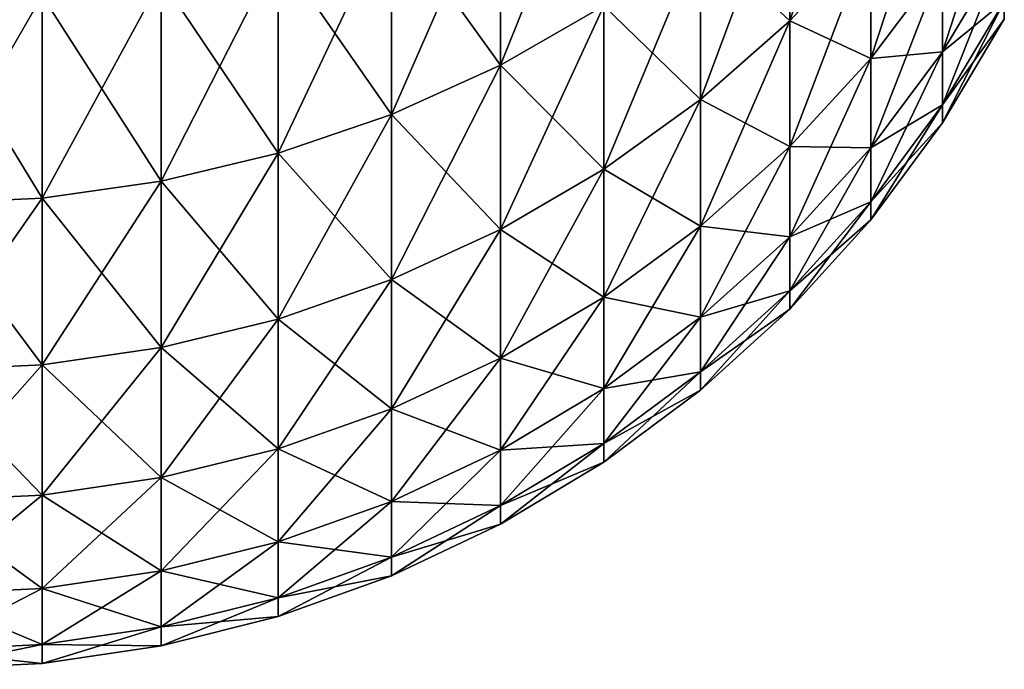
# Model space of a CAD drawing. Header units: metres. Extents: x -105 to 105, y -72 to 59.
# Tile 249 of 256: x 90.16 to 91.76, y -16.75 to -15.69. Entities that reach past the tile are written whole.
import ezdxf

# ---------------------------------------------------------------- set-up
doc = ezdxf.new("R2010")
doc.units = ezdxf.units.M
doc.layers.add('solid_509431_AD150_SW0001', color=7, linetype='CONTINUOUS')

msp = doc.modelspace()

# ---------------------------------------------------------------- linework, layer by layer
at = {"layer": 'solid_509431_AD150_SW0001'}
for points in [[(91.415184, -15.693567, 3.868117), (91.54702, -15.552131, 3.833256), (91.54702, -15.29231, 4.765276)], [(91.415184, -15.431384, 4.808614), (91.415184, -15.693567, 3.868117), (91.54702, -15.29231, 4.765276)], [(90.943489, -15.765757, 4.912808), (91.111954, -15.669254, 4.882737), (91.111954, -15.345855, 5.819915)], [(90.943489, -15.440365, 5.855758), (90.943489, -15.765757, 4.912808), (91.111954, -15.345855, 5.819915)], [(91.54702, -15.755202, 2.887248), (91.663918, -15.599888, 2.858786), (91.663918, -15.398817, 3.795468)], [(91.54702, -15.552131, 3.833256), (91.54702, -15.755202, 2.887248), (91.663918, -15.398817, 3.795468)], [(90.765907, -15.518964, -5.885567), (90.943489, -15.440365, -5.855758), (90.943489, -15.765757, -4.912808)], [(90.765907, -15.846011, 4.937817), (90.943489, -15.765757, 4.912808), (90.943489, -15.440365, 5.855758)], [(90.765907, -15.518964, 5.885567), (90.765907, -15.846011, 4.937817), (90.943489, -15.440365, 5.855758)], [(90.943489, -15.765757, -4.912808), (90.943489, -15.440365, -5.855758), (91.111954, -15.669254, -4.882737)], [(91.269699, -15.557437, -4.847894), (91.415184, -15.431384, -4.808614), (91.415184, -15.693567, -3.868117)], [(91.269699, -15.821762, 3.899714), (91.415184, -15.693567, 3.868117), (91.415184, -15.431384, 4.808614)], [(91.269699, -15.557437, 4.847894), (91.269699, -15.821762, 3.899714), (91.415184, -15.431384, 4.808614)], [(91.415184, -15.693567, -3.868117), (91.415184, -15.431384, -4.808614), (91.54702, -15.552131, -3.833256)], [(91.663918, -15.744036, 1.911672), (91.764771, -15.576656, 1.891348), (91.764771, -15.43404, 2.828393)], [(91.663918, -15.599888, 2.858786), (91.663918, -15.744036, 1.911672), (91.764771, -15.43404, 2.828393)], [(90.580948, -15.580893, -5.909053), (90.765907, -15.518964, -5.885567), (90.765907, -15.846011, -4.937817)], [(90.580948, -15.909245, 4.957521), (90.765907, -15.846011, 4.937817), (90.765907, -15.518964, 5.885567)], [(90.580948, -15.580893, 5.909053), (90.580948, -15.909245, 4.957521), (90.765907, -15.518964, 5.885567)], [(90.765907, -15.846011, -4.937817), (90.765907, -15.518964, -5.885567), (90.943489, -15.765757, -4.912808)], [(91.415184, -15.693567, -3.868117), (91.54702, -15.552131, -3.833256), (91.54702, -15.755202, -2.887248)], [(91.415184, -15.898486, 2.913506), (91.54702, -15.755202, 2.887248), (91.54702, -15.552131, 3.833256)], [(91.415184, -15.693567, 3.868117), (91.415184, -15.898486, 2.913506), (91.54702, -15.552131, 3.833256)], [(91.54702, -15.755202, -2.887248), (91.54702, -15.552131, -3.833256), (91.663918, -15.599888, -2.858786)], [(91.111954, -15.669254, -4.882737), (91.269699, -15.557437, -4.847894), (91.269699, -15.821762, -3.899714)], [(91.111954, -15.935479, 3.927743), (91.269699, -15.821762, 3.899714), (91.269699, -15.557437, 4.847894)], [(91.111954, -15.669254, 4.882737), (91.111954, -15.935479, 3.927743), (91.269699, -15.557437, 4.847894)], [(91.269699, -15.821762, -3.899714), (91.269699, -15.557437, -4.847894), (91.415184, -15.693567, -3.868117)], [(90.390373, -15.625554, -5.925991), (90.580948, -15.580893, -5.909053), (90.580948, -15.909245, -4.957521)], [(90.390373, -15.954848, 4.971732), (90.580948, -15.909245, 4.957521), (90.580948, -15.580893, 5.909053)], [(90.390373, -15.625554, 5.925991), (90.390373, -15.954848, 4.971732), (90.580948, -15.580893, 5.909053)], [(90.580948, -15.909245, -4.957521), (90.580948, -15.580893, -5.909053), (90.765907, -15.846011, -4.937817)], [(91.663918, -15.744036, -1.911672), (91.764771, -15.576656, -1.891348), (91.764771, -15.662434, -0.947403)], [(91.663918, -15.744036, -1.911672), (91.663918, -15.599888, -2.858786), (91.764771, -15.576656, -1.891348)], [(91.663918, -15.830735, 0.957583), (91.764771, -15.662434, 0.947403), (91.764771, -15.576656, 1.891348)], [(91.663918, -15.744036, 1.911672), (91.663918, -15.830735, 0.957583), (91.764771, -15.576656, 1.891348)], [(91.54702, -15.755202, -2.887248), (91.663918, -15.599888, -2.858786), (91.663918, -15.744036, -1.911672)], [(91.54702, -15.900785, 1.930705), (91.663918, -15.744036, 1.911672), (91.663918, -15.599888, 2.858786)], [(91.54702, -15.755202, 2.887248), (91.54702, -15.900785, 1.930705), (91.663918, -15.599888, 2.858786)], [(90.196037, -15.652517, -5.936217), (90.390373, -15.625554, -5.925991), (90.390373, -15.954848, -4.971732)], [(90.196037, -15.98238, 4.980311), (90.390373, -15.954848, 4.971732), (90.390373, -15.625554, 5.925991)], [(90.196037, -15.652517, 5.936217), (90.196037, -15.98238, 4.980311), (90.390373, -15.625554, 5.925991)], [(90.390373, -15.954848, -4.971732), (90.390373, -15.625554, -5.925991), (90.580948, -15.909245, -4.957521)], [(90, -15.661522, -5.939632), (90.196037, -15.652517, -5.936217), (90.196037, -15.98238, -4.980311)], [(90, -15.991574, 4.983176), (90.196037, -15.98238, 4.980311), (90.196037, -15.652517, 5.936217)], [(90, -15.661522, 5.939632), (90, -15.991574, 4.983176), (90.196037, -15.652517, 5.936217)], [(90, -15.991574, -4.983176), (90, -15.661522, -5.939632), (90.196037, -15.98238, -4.980311)], [(90.196037, -15.98238, -4.980311), (90.196037, -15.652517, -5.936217), (90.390373, -15.954848, -4.971732)], [(91.663918, -15.830735, -0.957583), (91.764771, -15.662434, -0.947403), (91.764771, -15.691061)], [(91.663918, -15.830735, -0.957583), (91.663918, -15.744036, -1.911672), (91.764771, -15.662434, -0.947403)], [(91.663918, -15.859671), (91.764771, -15.691061), (91.764771, -15.662434, 0.947403)], [(91.663918, -15.830735, 0.957583), (91.663918, -15.859671), (91.764771, -15.662434, 0.947403)], [(90.943489, -15.765757, -4.912808), (91.111954, -15.669254, -4.882737), (91.111954, -15.935479, -3.927743)], [(90.943489, -16.033621, 3.951933), (91.111954, -15.935479, 3.927743), (91.111954, -15.669254, 4.882737)], [(90.943489, -15.765757, 4.912808), (90.943489, -16.033621, 3.951933), (91.111954, -15.669254, 4.882737)], [(91.111954, -15.935479, -3.927743), (91.111954, -15.669254, -4.882737), (91.269699, -15.821762, -3.899714)], [(91.269699, -15.821762, -3.899714), (91.415184, -15.693567, -3.868117), (91.415184, -15.898486, -2.913506)], [(91.269699, -16.028355, 2.937305), (91.415184, -15.898486, 2.913506), (91.415184, -15.693567, 3.868117)], [(91.269699, -15.821762, 3.899714), (91.269699, -16.028355, 2.937305), (91.415184, -15.693567, 3.868117)], [(91.415184, -15.898486, -2.913506), (91.415184, -15.693567, -3.868117), (91.54702, -15.755202, -2.887248)], [(91.663918, -15.859671), (91.663918, -15.830735, -0.957583), (91.764771, -15.691061)], [(91.54702, -15.900785, -1.930705), (91.663918, -15.744036, -1.911672), (91.663918, -15.830735, -0.957583)], [(91.54702, -15.900785, -1.930705), (91.54702, -15.755202, -2.887248), (91.663918, -15.744036, -1.911672)], [(91.54702, -15.988349, 0.967117), (91.663918, -15.830735, 0.957583), (91.663918, -15.744036, 1.911672)], [(91.54702, -15.900785, 1.930705), (91.54702, -15.988349, 0.967117), (91.663918, -15.744036, 1.911672)], [(91.415184, -15.898486, -2.913506), (91.54702, -15.755202, -2.887248), (91.54702, -15.900785, -1.930705)], [(91.415184, -16.045393, 1.948263), (91.54702, -15.900785, 1.930705), (91.54702, -15.755202, 2.887248)], [(91.415184, -15.898486, 2.913506), (91.415184, -16.045393, 1.948263), (91.54702, -15.755202, 2.887248)], [(90.765907, -15.846011, -4.937817), (90.943489, -15.765757, -4.912808), (90.943489, -16.033621, -3.951933)], [(90.765907, -16.11524, 3.97205), (90.943489, -16.033621, 3.951933), (90.943489, -15.765757, 4.912808)], [(90.765907, -15.846011, 4.937817), (90.765907, -16.11524, 3.97205), (90.943489, -15.765757, 4.912808)], [(90.943489, -16.033621, -3.951933), (90.943489, -15.765757, -4.912808), (91.111954, -15.935479, -3.927743)], [(91.111954, -15.935479, -3.927743), (91.269699, -15.821762, -3.899714), (91.269699, -16.028355, -2.937305)], [(91.111954, -16.143557, 2.958417), (91.269699, -16.028355, 2.937305), (91.269699, -15.821762, 3.899714)], [(91.111954, -15.935479, 3.927743), (91.111954, -16.143557, 2.958417), (91.269699, -15.821762, 3.899714)], [(91.269699, -16.028355, -2.937305), (91.269699, -15.821762, -3.899714), (91.415184, -15.898486, -2.913506)], [(91.54702, -15.988349, -0.967117), (91.663918, -15.830735, -0.957583), (91.663918, -15.859671)], [(91.54702, -15.988349, -0.967117), (91.54702, -15.900785, -1.930705), (91.663918, -15.830735, -0.957583)], [(91.54702, -16.017572), (91.663918, -15.859671), (91.663918, -15.830735, 0.957583)], [(91.54702, -15.988349, 0.967117), (91.54702, -16.017572), (91.663918, -15.830735, 0.957583)], [(90.580948, -15.909245, -4.957521), (90.765907, -15.846011, -4.937817), (90.765907, -16.11524, -3.97205)], [(90.580948, -16.179548, 3.9879), (90.765907, -16.11524, 3.97205), (90.765907, -15.846011, 4.937817)], [(90.580948, -15.909245, 4.957521), (90.580948, -16.179548, 3.9879), (90.765907, -15.846011, 4.937817)], [(90.765907, -16.11524, -3.97205), (90.765907, -15.846011, -4.937817), (90.943489, -16.033621, -3.951933)], [(91.54702, -16.017572), (91.54702, -15.988349, -0.967117), (91.663918, -15.859671)], [(91.269699, -16.028355, -2.937305), (91.415184, -15.898486, -2.913506), (91.415184, -16.045393, -1.948263)], [(91.269699, -16.176462, 1.964178), (91.415184, -16.045393, 1.948263), (91.415184, -15.898486, 2.913506)], [(91.269699, -16.028355, 2.937305), (91.269699, -16.176462, 1.964178), (91.415184, -15.898486, 2.913506)], [(91.415184, -16.045393, -1.948263), (91.415184, -15.898486, -2.913506), (91.54702, -15.900785, -1.930705)], [(91.415184, -16.045393, -1.948263), (91.54702, -15.900785, -1.930705), (91.54702, -15.988349, -0.967117)], [(91.415184, -16.133753, 0.975912), (91.54702, -15.988349, 0.967117), (91.54702, -15.900785, 1.930705)], [(91.415184, -16.045393, 1.948263), (91.415184, -16.133753, 0.975912), (91.54702, -15.900785, 1.930705)], [(90.390373, -15.954848, -4.971732), (90.580948, -15.909245, -4.957521), (90.580948, -16.179548, -3.9879)], [(90.390373, -16.225925, 3.999331), (90.580948, -16.179548, 3.9879), (90.580948, -15.909245, 4.957521)], [(90.390373, -15.954848, 4.971732), (90.390373, -16.225925, 3.999331), (90.580948, -15.909245, 4.957521)], [(90.580948, -16.179548, -3.9879), (90.580948, -15.909245, -4.957521), (90.765907, -16.11524, -3.97205)], [(90.943489, -16.033621, -3.951933), (91.111954, -15.935479, -3.927743), (91.111954, -16.143557, -2.958417)], [(90.943489, -16.242979, 2.976637), (91.111954, -16.143557, 2.958417), (91.111954, -15.935479, 3.927743)], [(90.943489, -16.033621, 3.951933), (90.943489, -16.242979, 2.976637), (91.111954, -15.935479, 3.927743)], [(91.111954, -16.143557, -2.958417), (91.111954, -15.935479, -3.927743), (91.269699, -16.028355, -2.937305)], [(90.196037, -15.98238, -4.980311), (90.390373, -15.954848, -4.971732), (90.390373, -16.225925, -3.999331)], [(90.196037, -16.253925, 4.006233), (90.390373, -16.225925, 3.999331), (90.390373, -15.954848, 4.971732)], [(90.196037, -15.98238, 4.980311), (90.196037, -16.253925, 4.006233), (90.390373, -15.954848, 4.971732)], [(90.390373, -16.225925, -3.999331), (90.390373, -15.954848, -4.971732), (90.580948, -16.179548, -3.9879)], [(90, -15.991574, -4.983176), (90.196037, -15.98238, -4.980311), (90.196037, -16.253925, -4.006233)], [(90, -16.263275, 4.008537), (90.196037, -16.253925, 4.006233), (90.196037, -15.98238, 4.980311)], [(90, -15.991574, 4.983176), (90, -16.263275, 4.008537), (90.196037, -15.98238, 4.980311)], [(90.196037, -16.253925, -4.006233), (90.196037, -15.98238, -4.980311), (90.390373, -16.225925, -3.999331)], [(91.415184, -16.133753, -0.975912), (91.54702, -15.988349, -0.967117), (91.54702, -16.017572)], [(91.415184, -16.133753, -0.975912), (91.415184, -16.045393, -1.948263), (91.54702, -15.988349, -0.967117)], [(91.415184, -16.16324), (91.54702, -16.017572), (91.54702, -15.988349, 0.967117)], [(91.415184, -16.133753, 0.975912), (91.415184, -16.16324), (91.54702, -15.988349, 0.967117)], [(90, -16.263275, -4.008537), (90, -15.991574, -4.983176), (90.196037, -16.253925, -4.006233)], [(91.415184, -16.16324), (91.415184, -16.133753, -0.975912), (91.54702, -16.017572)], [(90.765907, -16.11524, -3.97205), (90.943489, -16.033621, -3.951933), (90.943489, -16.242979, -2.976637)], [(90.765907, -16.325665, 2.991789), (90.943489, -16.242979, 2.976637), (90.943489, -16.033621, 3.951933)], [(90.765907, -16.11524, 3.97205), (90.765907, -16.325665, 2.991789), (90.943489, -16.033621, 3.951933)], [(90.943489, -16.242979, -2.976637), (90.943489, -16.033621, -3.951933), (91.111954, -16.143557, -2.958417)], [(91.111954, -16.143557, -2.958417), (91.269699, -16.028355, -2.937305), (91.269699, -16.176462, -1.964178)], [(91.111954, -16.292728, 1.978295), (91.269699, -16.176462, 1.964178), (91.269699, -16.028355, 2.937305)], [(91.111954, -16.143557, 2.958417), (91.111954, -16.292728, 1.978295), (91.269699, -16.028355, 2.937305)], [(91.269699, -16.176462, -1.964178), (91.269699, -16.028355, -2.937305), (91.415184, -16.045393, -1.948263)], [(91.269699, -16.176462, -1.964178), (91.415184, -16.045393, -1.948263), (91.415184, -16.133753, -0.975912)], [(91.269699, -16.265543, 0.983884), (91.415184, -16.133753, 0.975912), (91.415184, -16.045393, 1.948263)], [(91.269699, -16.176462, 1.964178), (91.269699, -16.265543, 0.983884), (91.415184, -16.045393, 1.948263)], [(90.580948, -16.179548, -3.9879), (90.765907, -16.11524, -3.97205), (90.765907, -16.325665, -2.991789)], [(90.580948, -16.390812, 3.003728), (90.765907, -16.325665, 2.991789), (90.765907, -16.11524, 3.97205)], [(90.580948, -16.179548, 3.9879), (90.580948, -16.390812, 3.003728), (90.765907, -16.11524, 3.97205)], [(90.765907, -16.325665, -2.991789), (90.765907, -16.11524, -3.97205), (90.943489, -16.242979, -2.976637)], [(90.943489, -16.242979, -2.976637), (91.111954, -16.143557, -2.958417), (91.111954, -16.292728, -1.978295)], [(90.943489, -16.39307, 1.990479), (91.111954, -16.292728, 1.978295), (91.111954, -16.143557, 2.958417)], [(90.943489, -16.242979, 2.976637), (90.943489, -16.39307, 1.990479), (91.111954, -16.143557, 2.958417)], [(91.111954, -16.292728, -1.978295), (91.111954, -16.143557, -2.958417), (91.269699, -16.176462, -1.964178)], [(91.269699, -16.265543, -0.983884), (91.415184, -16.133753, -0.975912), (91.415184, -16.16324)], [(91.269699, -16.265543, -0.983884), (91.269699, -16.176462, -1.964178), (91.415184, -16.133753, -0.975912)], [(91.269699, -16.295273), (91.415184, -16.16324), (91.415184, -16.133753, 0.975912)], [(91.269699, -16.265543, 0.983884), (91.269699, -16.295273), (91.415184, -16.133753, 0.975912)], [(91.269699, -16.295273), (91.269699, -16.265543, -0.983884), (91.415184, -16.16324)], [(90.390373, -16.225925, -3.999331), (90.580948, -16.179548, -3.9879), (90.580948, -16.390812, -3.003728)], [(90.390373, -16.437796, 3.012338), (90.580948, -16.390812, 3.003728), (90.580948, -16.179548, 3.9879)], [(90.390373, -16.225925, 3.999331), (90.390373, -16.437796, 3.012338), (90.580948, -16.179548, 3.9879)], [(90.580948, -16.390812, -3.003728), (90.580948, -16.179548, -3.9879), (90.765907, -16.325665, -2.991789)], [(91.111954, -16.292728, -1.978295), (91.269699, -16.176462, -1.964178), (91.269699, -16.265543, -0.983884)], [(91.111954, -16.38245, 0.990956), (91.269699, -16.265543, 0.983884), (91.269699, -16.176462, 1.964178)], [(91.111954, -16.292728, 1.978295), (91.111954, -16.38245, 0.990956), (91.269699, -16.176462, 1.964178)], [(90.196037, -16.253925, -4.006233), (90.390373, -16.225925, -3.999331), (90.390373, -16.437796, -3.012338)], [(90.196037, -16.46616, 3.017536), (90.390373, -16.437796, 3.012338), (90.390373, -16.225925, 3.999331)], [(90.196037, -16.253925, 4.006233), (90.196037, -16.46616, 3.017536), (90.390373, -16.225925, 3.999331)], [(90.390373, -16.437796, -3.012338), (90.390373, -16.225925, -3.999331), (90.580948, -16.390812, -3.003728)], [(90.765907, -16.325665, -2.991789), (90.943489, -16.242979, -2.976637), (90.943489, -16.39307, -1.990479)], [(90.765907, -16.476519, 2.000612), (90.943489, -16.39307, 1.990479), (90.943489, -16.242979, 2.976637)], [(90.765907, -16.325665, 2.991789), (90.765907, -16.476519, 2.000612), (90.943489, -16.242979, 2.976637)], [(90.943489, -16.39307, -1.990479), (90.943489, -16.242979, -2.976637), (91.111954, -16.292728, -1.978295)], [(90, -16.263275, -4.008537), (90.196037, -16.253925, -4.006233), (90.196037, -16.46616, -3.017536)], [(90, -16.475634, 3.019272), (90.196037, -16.46616, 3.017536), (90.196037, -16.253925, 4.006233)], [(90, -16.263275, 4.008537), (90, -16.475634, 3.019272), (90.196037, -16.253925, 4.006233)], [(90.196037, -16.46616, -3.017536), (90.196037, -16.253925, -4.006233), (90.390373, -16.437796, -3.012338)], [(90, -16.475634, -3.019272), (90, -16.263275, -4.008537), (90.196037, -16.46616, -3.017536)], [(91.111954, -16.38245, -0.990956), (91.269699, -16.265543, -0.983884), (91.269699, -16.295273)], [(91.111954, -16.38245, -0.990956), (91.111954, -16.292728, -1.978295), (91.269699, -16.265543, -0.983884)], [(91.111954, -16.412394), (91.269699, -16.295273), (91.269699, -16.265543, 0.983884)], [(91.111954, -16.38245, 0.990956), (91.111954, -16.412394), (91.269699, -16.265543, 0.983884)], [(90.943489, -16.39307, -1.990479), (91.111954, -16.292728, -1.978295), (91.111954, -16.38245, -0.990956)], [(90.943489, -16.483345, 0.997059), (91.111954, -16.38245, 0.990956), (91.111954, -16.292728, 1.978295)], [(90.943489, -16.39307, 1.990479), (90.943489, -16.483345, 0.997059), (91.111954, -16.292728, 1.978295)], [(91.111954, -16.412394), (91.111954, -16.38245, -0.990956), (91.269699, -16.295273)], [(90.580948, -16.390812, -3.003728), (90.765907, -16.325665, -2.991789), (90.765907, -16.476519, -2.000612)], [(90.580948, -16.542269, 2.008595), (90.765907, -16.476519, 2.000612), (90.765907, -16.325665, 2.991789)], [(90.580948, -16.390812, 3.003728), (90.580948, -16.542269, 2.008595), (90.765907, -16.325665, 2.991789)], [(90.765907, -16.476519, -2.000612), (90.765907, -16.325665, -2.991789), (90.943489, -16.39307, -1.990479)], [(90.943489, -16.483345, -0.997059), (91.111954, -16.38245, -0.990956), (91.111954, -16.412394)], [(90.943489, -16.483345, -0.997059), (90.943489, -16.39307, -1.990479), (91.111954, -16.38245, -0.990956)], [(90.943489, -16.513472), (91.111954, -16.412394), (91.111954, -16.38245, 0.990956)], [(90.943489, -16.483345, 0.997059), (90.943489, -16.513472), (91.111954, -16.38245, 0.990956)], [(90.390373, -16.437796, -3.012338), (90.580948, -16.390812, -3.003728), (90.580948, -16.542269, -2.008595)], [(90.390373, -16.589685, 2.014353), (90.580948, -16.542269, 2.008595), (90.580948, -16.390812, 3.003728)], [(90.390373, -16.437796, 3.012338), (90.390373, -16.589685, 2.014353), (90.580948, -16.390812, 3.003728)], [(90.580948, -16.542269, -2.008595), (90.580948, -16.390812, -3.003728), (90.765907, -16.476519, -2.000612)], [(90.765907, -16.476519, -2.000612), (90.943489, -16.39307, -1.990479), (90.943489, -16.483345, -0.997059)], [(90.765907, -16.567253, 1.002134), (90.943489, -16.483345, 0.997059), (90.943489, -16.39307, 1.990479)], [(90.765907, -16.476519, 2.000612), (90.765907, -16.567253, 1.002134), (90.943489, -16.39307, 1.990479)], [(90.943489, -16.513472), (90.943489, -16.483345, -0.997059), (91.111954, -16.412394)], [(90.196037, -16.46616, -3.017536), (90.390373, -16.437796, -3.012338), (90.390373, -16.589685, -2.014353)], [(90.196037, -16.618313, 2.017828), (90.390373, -16.589685, 2.014353), (90.390373, -16.437796, 3.012338)], [(90.196037, -16.46616, 3.017536), (90.196037, -16.618313, 2.017828), (90.390373, -16.437796, 3.012338)], [(90.390373, -16.589685, -2.014353), (90.390373, -16.437796, -3.012338), (90.580948, -16.542269, -2.008595)], [(90, -16.475634, -3.019272), (90.196037, -16.46616, -3.017536), (90.196037, -16.618313, -2.017828)], [(90, -16.627874, 2.018989), (90.196037, -16.618313, 2.017828), (90.196037, -16.46616, 3.017536)], [(90, -16.475634, 3.019272), (90, -16.627874, 2.018989), (90.196037, -16.46616, 3.017536)], [(90.196037, -16.618313, -2.017828), (90.196037, -16.46616, -3.017536), (90.390373, -16.589685, -2.014353)], [(90, -16.627874, -2.018989), (90, -16.475634, -3.019272), (90.196037, -16.618313, -2.017828)], [(90.580948, -16.542269, -2.008595), (90.765907, -16.476519, -2.000612), (90.765907, -16.567253, -1.002134)], [(90.580948, -16.633364, 1.006133), (90.765907, -16.567253, 1.002134), (90.765907, -16.476519, 2.000612)], [(90.580948, -16.542269, 2.008595), (90.580948, -16.633364, 1.006133), (90.765907, -16.476519, 2.000612)], [(90.765907, -16.567253, -1.002134), (90.765907, -16.476519, -2.000612), (90.943489, -16.483345, -0.997059)], [(90.765907, -16.567253, -1.002134), (90.943489, -16.483345, -0.997059), (90.943489, -16.513472)], [(90.765907, -16.597534), (90.943489, -16.513472), (90.943489, -16.483345, 0.997059)], [(90.765907, -16.567253, 1.002134), (90.765907, -16.597534), (90.943489, -16.483345, 0.997059)], [(90.765907, -16.597534), (90.765907, -16.567253, -1.002134), (90.943489, -16.513472)], [(90.390373, -16.589685, -2.014353), (90.580948, -16.542269, -2.008595), (90.580948, -16.633364, -1.006133)], [(90.390373, -16.681044, 1.009017), (90.580948, -16.633364, 1.006133), (90.580948, -16.542269, 2.008595)], [(90.390373, -16.589685, 2.014353), (90.390373, -16.681044, 1.009017), (90.580948, -16.542269, 2.008595)], [(90.580948, -16.633364, -1.006133), (90.580948, -16.542269, -2.008595), (90.765907, -16.567253, -1.002134)], [(90.580948, -16.633364, -1.006133), (90.765907, -16.567253, -1.002134), (90.765907, -16.597534)], [(90.580948, -16.663767), (90.765907, -16.597534), (90.765907, -16.567253, 1.002134)], [(90.580948, -16.633364, 1.006133), (90.580948, -16.663767), (90.765907, -16.567253, 1.002134)], [(90.196037, -16.618313, -2.017828), (90.390373, -16.589685, -2.014353), (90.390373, -16.681044, -1.009017)], [(90.196037, -16.709827, 1.010758), (90.390373, -16.681044, 1.009017), (90.390373, -16.589685, 2.014353)], [(90.196037, -16.618313, 2.017828), (90.196037, -16.709827, 1.010758), (90.390373, -16.589685, 2.014353)], [(90.390373, -16.681044, -1.009017), (90.390373, -16.589685, -2.014353), (90.580948, -16.633364, -1.006133)], [(90.580948, -16.663767), (90.580948, -16.633364, -1.006133), (90.765907, -16.597534)], [(90, -16.627874, -2.018989), (90.196037, -16.618313, -2.017828), (90.196037, -16.709827, -1.010758)], [(90, -16.71944, 1.01134), (90.196037, -16.709827, 1.010758), (90.196037, -16.618313, 2.017828)], [(90, -16.627874, 2.018989), (90, -16.71944, 1.01134), (90.196037, -16.618313, 2.017828)], [(90, -16.71944, -1.01134), (90, -16.627874, -2.018989), (90.196037, -16.709827, -1.010758)], [(90.196037, -16.709827, -1.010758), (90.196037, -16.618313, -2.017828), (90.390373, -16.681044, -1.009017)], [(90.390373, -16.681044, -1.009017), (90.580948, -16.633364, -1.006133), (90.580948, -16.663767)], [(90.390373, -16.711533), (90.580948, -16.663767), (90.580948, -16.633364, 1.006133)], [(90.390373, -16.681044, 1.009017), (90.390373, -16.711533), (90.580948, -16.633364, 1.006133)], [(90.390373, -16.711533), (90.390373, -16.681044, -1.009017), (90.580948, -16.663767)], [(90.196037, -16.709827, -1.010758), (90.390373, -16.681044, -1.009017), (90.390373, -16.711533)], [(90.196037, -16.74037), (90.390373, -16.711533), (90.390373, -16.681044, 1.009017)], [(90.196037, -16.709827, 1.010758), (90.196037, -16.74037), (90.390373, -16.681044, 1.009017)], [(90, -16.71944, -1.01134), (90.196037, -16.709827, -1.010758), (90.196037, -16.74037)], [(90, -16.75, 0), (90.196037, -16.74037), (90.196037, -16.709827, 1.010758)], [(90, -16.71944, 1.01134), (90, -16.75, 0), (90.196037, -16.709827, 1.010758)], [(90.196037, -16.74037), (90.196037, -16.709827, -1.010758), (90.390373, -16.711533)], [(90, -16.75, 0), (90, -16.71944, -1.01134), (90.196037, -16.74037)]]:
    msp.add_3dface(points, dxfattribs=at)

doc.saveas('drawing.dxf')
